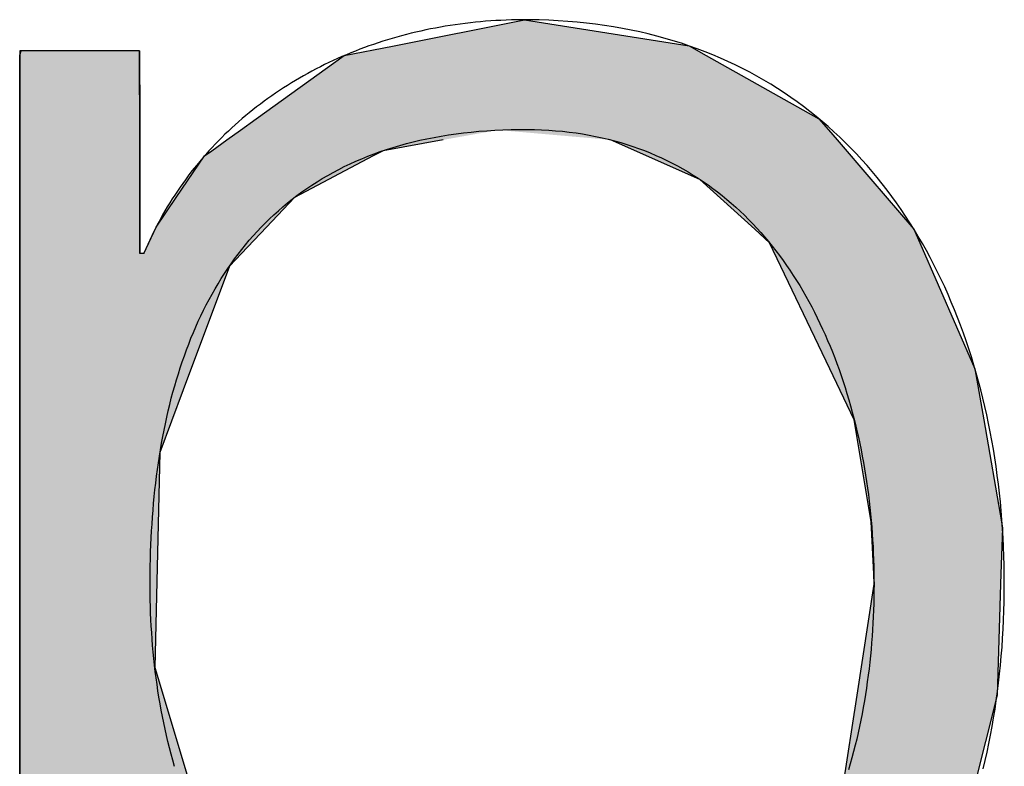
# Model space of a CAD drawing. Extents: x 715 to 7297, y -33 to 6010.
# Tile 39 of 90: x 3467 to 3515, y 200 to 237. Entities that reach past the tile are written whole.
import ezdxf

# ---------------------------------------------------------------- set-up
doc = ezdxf.new("R2010")
doc.units = 0
doc.layers.get('0').update_dxf_attribs({"linetype": 'CONTINUOUS'})
doc.layers.add('LOGO', color=7, linetype='CONTINUOUS')

# ---------------------------------------------------------------- blocks, each defined once
blk = doc.blocks.new('*U30')
at = {"layer": 'LOGO', "color": 30, "linetype": 'CONTINUOUS'}
for p, q in [((32.4314, 7.5887), (33.3658, 7.7745)), ((33.3658, 7.7745), (34.5329, 7.5887)), ((29.7932, 7.525), (29.8027, 7.5547)), ((30.6424, 7.5547), (30.6424, 7.525)), ((32.0913, 7.5211), (32.4314, 7.5887)), ((34.5329, 7.5887), (34.6532, 7.5211)), ((29.7932, 7.1099), (29.7932, 7.525)), ((30.6424, 7.525), (30.6424, 7.1099)), ((31.467, 7.0733), (32.0913, 7.5211)), ((34.6532, 7.5211), (35.4507, 7.0733)), ((29.7932, 7.1007), (29.7932, 7.1099)), ((30.6424, 7.1099), (30.6424, 7.1007)), ((29.7932, 6.344), (29.7932, 7.1007)), ((30.6424, 7.1007), (30.6424, 6.344)), ((31.3563, 6.9939), (31.467, 7.0733)), ((35.4507, 7.0733), (35.519, 6.9939)), ((31.259, 6.9241), (31.3563, 6.9939)), ((35.519, 6.9939), (35.579, 6.9241)), ((31.1526, 6.8478), (31.259, 6.9241)), ((32.7905, 6.9241), (32.3655, 6.8478)), ((34.6087, 6.6444), (33.9765, 6.9241)), ((35.579, 6.9241), (35.8194, 6.6444)), ((31.1009, 6.8107), (31.1526, 6.8478)), ((32.3655, 6.8478), (32.2951, 6.8107)), ((30.9009, 6.5166), (31.1009, 6.8107)), ((32.2951, 6.8107), (31.7377, 6.5166)), ((34.9961, 6.2907), (34.6087, 6.6444)), ((35.8194, 6.6444), (36.1235, 6.2907)), ((30.7586, 6.3073), (30.9009, 6.5166)), ((31.7377, 6.5166), (31.5396, 6.3073)), ((29.7932, 6.2853), (29.7932, 6.344)), ((30.6424, 6.344), (30.6427, 6.2853)), ((29.7932, 6.1198), (29.7932, 6.2853)), ((30.6427, 6.2853), (30.6437, 6.1198)), ((30.6716, 6.1198), (30.7586, 6.3073)), ((31.5396, 6.3073), (31.3623, 6.1198)), ((35.1019, 6.1942), (34.9961, 6.2907)), ((36.1235, 6.2907), (36.1657, 6.1942)), ((35.5276, 5.3035), (35.1019, 6.1942)), ((36.1657, 6.1942), (36.5551, 5.3035)), ((29.7932, 6.0302), (29.7932, 6.1198)), ((31.3623, 6.1198), (31.2775, 6.0302)), ((29.7932, 5.1537), (29.7932, 6.0302)), ((31.2775, 6.0302), (30.9509, 5.1537)), ((35.7007, 4.9414), (35.5276, 5.3035)), ((36.5551, 5.3035), (36.6175, 4.9414)), ((29.7932, 4.7106), (29.7932, 5.1537)), ((30.9509, 5.1537), (30.7858, 4.7106)), ((35.821, 4.2187), (35.7007, 4.9414)), ((36.6175, 4.9414), (36.7421, 4.2187)), ((29.7932, 3.1889), (29.7932, 4.7106)), ((30.7858, 4.7106), (30.749, 3.1889)), ((35.8233, 4.1743), (35.821, 4.2187)), ((36.7421, 4.2187), (36.7497, 4.1743)), ((35.8397, 3.8506), (35.8233, 4.1743)), ((36.7497, 4.1743), (36.7391, 3.8506)), ((35.8402, 3.7771), (35.8397, 3.8506)), ((36.7391, 3.8506), (36.7367, 3.7771)), ((35.7203, 2.9916), (35.8402, 3.7771)), ((36.7367, 3.7771), (36.711, 2.9916)), ((29.7932, 2.3787), (29.7932, 3.1889)), ((30.749, 3.1889), (30.9915, 2.3787)), ((35.6202, 2.3359), (35.7203, 2.9916)), ((36.711, 2.9916), (36.5465, 2.3359)), ((29.7932, 1.8164), (29.7932, 2.3787)), ((30.9915, 2.3787), (31.1598, 1.8164)), ((35.3621, 1.9028), (35.6202, 2.3359)), ((36.5465, 2.3359), (36.4378, 1.9028)), ((34.9208, 1.1621), (35.3621, 1.9028)), ((36.4378, 1.9028), (36.0286, 1.1621)), ((29.7932, 1.4344), (29.7932, 1.8164)), ((31.1598, 1.8164), (31.4378, 1.4344)), ((29.7932, 1.2526), (29.7932, 1.4344)), ((30.716, 1.4344), (30.7156, 1.2526)), ((30.8692, 1.2584), (30.7449, 1.4344)), ((31.4378, 1.4344), (31.566, 1.2584)), ((31.1653, 0.839), (30.8692, 1.2584)), ((31.566, 1.2584), (32.124, 0.839)), ((29.7932, 0.453), (29.7932, 1.2526)), ((30.7156, 1.2526), (30.7156, 0.453)), ((34.6584, 0.9768), (34.9208, 1.1621)), ((36.0286, 1.1621), (35.9262, 0.9768)), ((34.3729, 0.7752), (34.6584, 0.9768)), ((35.9262, 0.9768), (35.7093, 0.7752)), ((31.3353, 0.5981), (31.1653, 0.839)), ((32.124, 0.839), (32.8471, 0.5981)), ((33.6831, 0.5749), (34.3729, 0.7752)), ((35.7093, 0.7752), (35.4936, 0.5749)), ((31.3517, 0.5749), (31.3353, 0.5981)), ((31.4506, 0.4348), (31.3517, 0.5749)), ((32.8471, 0.5981), (33.6831, 0.5749)), ((35.4936, 0.5749), (35.3428, 0.4348)), ((29.7932, -0.3962), (29.7932, 0.453)), ((30.7156, 0.453), (30.7156, -0.3962)), ((31.764, 0.2763), (31.4506, 0.4348)), ((35.3428, 0.4348), (35.1722, 0.2763)), ((32.5362, -0.1141), (31.764, 0.2763)), ((35.1722, 0.2763), (34.2253, -0.1141)), ((32.6736, -0.1362), (32.5362, -0.1141)), ((33.1549, -0.2136), (32.6736, -0.1362)), ((34.1717, -0.1362), (33.5874, -0.2136)), ((34.2253, -0.1141), (34.1717, -0.1362)), ((33.5778, -0.2148), (33.1549, -0.2136)), ((33.5874, -0.2136), (33.5778, -0.2148)), ((29.7932, -0.6814), (29.7932, -0.3962)), ((30.7156, -0.3962), (30.7156, -0.6814)), ((29.7932, -1.5278), (29.7932, -0.6814)), ((30.7156, -0.6814), (30.7156, -1.5278)), ((29.7932, -1.8157), (29.7932, -1.5278)), ((30.7156, -1.5278), (30.7156, -1.8157)), ((29.7932, -2.3524), (29.7932, -1.8157)), ((30.7156, -1.8157), (30.7156, -2.3524)), ((29.7932, -2.6153), (29.7932, -2.3524)), ((30.7156, -2.3524), (30.7156, -2.6153)), ((29.7932, -2.7675), (29.7932, -2.6153)), ((30.7156, -2.6153), (30.707, -2.7675)), ((29.7932, -2.7972), (29.7932, -2.7675)), ((30.707, -2.7675), (30.7053, -2.7972))]:
    blk.add_line(p, q, dxfattribs=at)
at = {"layer": 'LOGO', "color": 30, "linetype": 'CONTINUOUS', "extrusion": (0, 0, -1)}
for points in [[(-33.3658, 7.7745), (-34.5329, 7.5887), (-32.4314, 7.5887)], [(-29.8027, 7.5547), (-30.6424, 7.525), (-29.7932, 7.525)], [(-29.8027, 7.5547), (-30.6424, 7.5547), (-30.6424, 7.525)], [(-32.4314, 7.5887), (-34.6532, 7.5211), (-32.0913, 7.5211)], [(-32.4314, 7.5887), (-34.5329, 7.5887), (-34.6532, 7.5211)], [(-29.7932, 7.525), (-30.6424, 7.1099), (-29.7932, 7.1099)], [(-29.7932, 7.525), (-30.6424, 7.525), (-30.6424, 7.1099)], [(-32.0913, 7.5211), (-35.4507, 7.0733), (-31.467, 7.0733)], [(-32.0913, 7.5211), (-34.6532, 7.5211), (-35.4507, 7.0733)], [(-29.7932, 7.1099), (-30.6424, 7.1007), (-29.7932, 7.1007)], [(-29.7932, 7.1099), (-30.6424, 7.1099), (-30.6424, 7.1007)], [(-29.7932, 7.1007), (-30.6424, 6.344), (-29.7932, 6.344)], [(-29.7932, 7.1007), (-30.6424, 7.1007), (-30.6424, 6.344)], [(-31.467, 7.0733), (-35.519, 6.9939), (-31.3563, 6.9939)], [(-31.467, 7.0733), (-35.4507, 7.0733), (-35.519, 6.9939)], [(-31.3563, 6.9939), (-32.7905, 6.9241), (-31.259, 6.9241)], [(-31.3563, 6.9939), (-33.1791, 6.9939), (-32.7905, 6.9241)], [(-33.1791, 6.9939), (-35.579, 6.9241), (-33.9765, 6.9241)], [(-33.1791, 6.9939), (-35.519, 6.9939), (-35.579, 6.9241)], [(-31.259, 6.9241), (-32.3655, 6.8478), (-31.1526, 6.8478)], [(-31.259, 6.9241), (-32.7905, 6.9241), (-32.3655, 6.8478)], [(-33.9765, 6.9241), (-35.8194, 6.6444), (-34.6087, 6.6444)], [(-33.9765, 6.9241), (-35.579, 6.9241), (-35.8194, 6.6444)], [(-31.1526, 6.8478), (-32.2951, 6.8107), (-31.1009, 6.8107)], [(-31.1526, 6.8478), (-32.3655, 6.8478), (-32.2951, 6.8107)], [(-31.1009, 6.8107), (-31.7377, 6.5166), (-30.9009, 6.5166)], [(-31.1009, 6.8107), (-32.2951, 6.8107), (-31.7377, 6.5166)], [(-34.6087, 6.6444), (-36.1235, 6.2907), (-34.9961, 6.2907)], [(-34.6087, 6.6444), (-35.8194, 6.6444), (-36.1235, 6.2907)], [(-30.9009, 6.5166), (-31.5396, 6.3073), (-30.7586, 6.3073)], [(-30.9009, 6.5166), (-31.7377, 6.5166), (-31.5396, 6.3073)], [(-29.7932, 6.344), (-30.6427, 6.2853), (-29.7932, 6.2853)], [(-29.7932, 6.344), (-30.6424, 6.344), (-30.6427, 6.2853)], [(-29.7932, 6.2853), (-30.6437, 6.1198), (-29.7932, 6.1198)], [(-29.7932, 6.2853), (-30.6427, 6.2853), (-30.6437, 6.1198)], [(-30.7586, 6.3073), (-31.3623, 6.1198), (-30.6716, 6.1198)], [(-30.7586, 6.3073), (-31.5396, 6.3073), (-31.3623, 6.1198)], [(-34.9961, 6.2907), (-36.1657, 6.1942), (-35.1019, 6.1942)], [(-34.9961, 6.2907), (-36.1235, 6.2907), (-36.1657, 6.1942)], [(-35.1019, 6.1942), (-36.5551, 5.3035), (-35.5276, 5.3035)], [(-35.1019, 6.1942), (-36.1657, 6.1942), (-36.5551, 5.3035)], [(-29.7932, 6.1198), (-31.2775, 6.0302), (-29.7932, 6.0302)], [(-29.7932, 6.1198), (-31.3623, 6.1198), (-31.2775, 6.0302)], [(-29.7932, 6.0302), (-30.9509, 5.1537), (-29.7932, 5.1537)], [(-29.7932, 6.0302), (-31.2775, 6.0302), (-30.9509, 5.1537)], [(-35.5276, 5.3035), (-36.6175, 4.9414), (-35.7007, 4.9414)], [(-35.5276, 5.3035), (-36.5551, 5.3035), (-36.6175, 4.9414)], [(-29.7932, 5.1537), (-30.7858, 4.7106), (-29.7932, 4.7106)], [(-29.7932, 5.1537), (-30.9509, 5.1537), (-30.7858, 4.7106)], [(-35.7007, 4.9414), (-36.7421, 4.2187), (-35.821, 4.2187)], [(-35.7007, 4.9414), (-36.6175, 4.9414), (-36.7421, 4.2187)], [(-29.7932, 4.7106), (-30.749, 3.1889), (-29.7932, 3.1889)], [(-29.7932, 4.7106), (-30.7858, 4.7106), (-30.749, 3.1889)], [(-35.821, 4.2187), (-36.7497, 4.1743), (-35.8233, 4.1743)], [(-35.821, 4.2187), (-36.7421, 4.2187), (-36.7497, 4.1743)], [(-35.8233, 4.1743), (-36.7391, 3.8506), (-35.8397, 3.8506)], [(-35.8233, 4.1743), (-36.7497, 4.1743), (-36.7391, 3.8506)], [(-35.8397, 3.8506), (-36.7367, 3.7771), (-35.8402, 3.7771)], [(-35.8397, 3.8506), (-36.7391, 3.8506), (-36.7367, 3.7771)], [(-35.8402, 3.7771), (-36.711, 2.9916), (-35.7203, 2.9916)], [(-35.8402, 3.7771), (-36.7367, 3.7771), (-36.711, 2.9916)], [(-29.7932, 3.1889), (-30.9915, 2.3787), (-29.7932, 2.3787)], [(-29.7932, 3.1889), (-30.749, 3.1889), (-30.9915, 2.3787)], [(-35.7203, 2.9916), (-36.5465, 2.3359), (-35.6202, 2.3359)], [(-35.7203, 2.9916), (-36.711, 2.9916), (-36.5465, 2.3359)], [(-29.7932, 2.3787), (-31.1598, 1.8164), (-29.7932, 1.8164)], [(-29.7932, 2.3787), (-30.9915, 2.3787), (-31.1598, 1.8164)], [(-35.6202, 2.3359), (-36.4378, 1.9028), (-35.3621, 1.9028)], [(-35.6202, 2.3359), (-36.5465, 2.3359), (-36.4378, 1.9028)], [(-35.3621, 1.9028), (-36.0286, 1.1621), (-34.9208, 1.1621)], [(-35.3621, 1.9028), (-36.4378, 1.9028), (-36.0286, 1.1621)], [(-29.7932, 1.8164), (-31.4378, 1.4344), (-29.7932, 1.4344)], [(-29.7932, 1.8164), (-31.1598, 1.8164), (-31.4378, 1.4344)], [(-29.7932, 1.4344), (-30.7156, 1.2526), (-29.7932, 1.2526)], [(-29.7932, 1.4344), (-30.716, 1.4344), (-30.7156, 1.2526)], [(-30.7449, 1.4344), (-31.566, 1.2584), (-30.8692, 1.2584)], [(-30.7449, 1.4344), (-31.4378, 1.4344), (-31.566, 1.2584)], [(-30.8692, 1.2584), (-32.124, 0.839), (-31.1653, 0.839)], [(-30.8692, 1.2584), (-31.566, 1.2584), (-32.124, 0.839)], [(-29.7932, 1.2526), (-30.7156, 0.453), (-29.7932, 0.453)], [(-29.7932, 1.2526), (-30.7156, 1.2526), (-30.7156, 0.453)], [(-34.9208, 1.1621), (-35.9262, 0.9768), (-34.6584, 0.9768)], [(-34.9208, 1.1621), (-36.0286, 1.1621), (-35.9262, 0.9768)], [(-34.6584, 0.9768), (-35.7093, 0.7752), (-34.3729, 0.7752)], [(-34.6584, 0.9768), (-35.9262, 0.9768), (-35.7093, 0.7752)], [(-31.1653, 0.839), (-32.8471, 0.5981), (-31.3353, 0.5981)], [(-31.1653, 0.839), (-32.124, 0.839), (-32.8471, 0.5981)], [(-34.3729, 0.7752), (-35.4936, 0.5749), (-33.6831, 0.5749)], [(-34.3729, 0.7752), (-35.7093, 0.7752), (-35.4936, 0.5749)], [(-31.3353, 0.5981), (-33.6831, 0.5749), (-31.3517, 0.5749)], [(-31.3353, 0.5981), (-32.8471, 0.5981), (-33.6831, 0.5749)], [(-31.3517, 0.5749), (-35.3428, 0.4348), (-31.4506, 0.4348)], [(-31.3517, 0.5749), (-35.4936, 0.5749), (-35.3428, 0.4348)], [(-29.7932, 0.453), (-30.7156, -0.3962), (-29.7932, -0.3962)], [(-29.7932, 0.453), (-30.7156, 0.453), (-30.7156, -0.3962)], [(-31.4506, 0.4348), (-35.1722, 0.2763), (-31.764, 0.2763)], [(-31.4506, 0.4348), (-35.3428, 0.4348), (-35.1722, 0.2763)], [(-31.764, 0.2763), (-34.2253, -0.1141), (-32.5362, -0.1141)], [(-31.764, 0.2763), (-35.1722, 0.2763), (-34.2253, -0.1141)], [(-32.5362, -0.1141), (-34.1717, -0.1362), (-32.6736, -0.1362)], [(-32.5362, -0.1141), (-34.2253, -0.1141), (-34.1717, -0.1362)], [(-32.6736, -0.1362), (-33.5874, -0.2136), (-33.1549, -0.2136)], [(-32.6736, -0.1362), (-34.1717, -0.1362), (-33.5874, -0.2136)], [(-33.1549, -0.2136), (-33.5874, -0.2136), (-33.5778, -0.2148)], [(-29.7932, -0.3962), (-30.7156, -0.6814), (-29.7932, -0.6814)], [(-29.7932, -0.3962), (-30.7156, -0.3962), (-30.7156, -0.6814)], [(-29.7932, -0.6814), (-30.7156, -1.5278), (-29.7932, -1.5278)], [(-29.7932, -0.6814), (-30.7156, -0.6814), (-30.7156, -1.5278)], [(-29.7932, -1.5278), (-30.7156, -1.8157), (-29.7932, -1.8157)], [(-29.7932, -1.5278), (-30.7156, -1.5278), (-30.7156, -1.8157)], [(-29.7932, -1.8157), (-30.7156, -2.3524), (-29.7932, -2.3524)], [(-29.7932, -1.8157), (-30.7156, -1.8157), (-30.7156, -2.3524)], [(-29.7932, -2.3524), (-30.7156, -2.6153), (-29.7932, -2.6153)], [(-29.7932, -2.3524), (-30.7156, -2.3524), (-30.7156, -2.6153)], [(-29.7932, -2.6153), (-30.707, -2.7675), (-29.7932, -2.7675)], [(-29.7932, -2.6153), (-30.7156, -2.6153), (-30.707, -2.7675)], [(-29.7932, -2.7675), (-30.7053, -2.7972), (-29.7932, -2.7972)], [(-29.7932, -2.7675), (-30.707, -2.7675), (-30.7053, -2.7972)]]:
    blk.add_solid(points, dxfattribs=at)
blk = doc.blocks.new('KLAUS')
at = {"layer": 'LOGO'}
for points in [[(36.6133, 2.4691, 0), (36.6273, 2.5286, 0), (36.6406, 2.5884, 0), (36.6532, 2.6486, 0), (36.6651, 2.7092, 0), (36.6763, 2.7701, 0), (36.6869, 2.8313, 0), (36.6967, 2.8929, 0), (36.7058, 2.9547, 0), (36.7143, 3.0169, 0), (36.7221, 3.0793, 0), (36.7292, 3.1421, 0), (36.7356, 3.2051, 0), (36.7413, 3.2683, 0), (36.7464, 3.3318, 0), (36.7507, 3.3956, 0), (36.7544, 3.4595, 0), (36.7574, 3.5237, 0), (36.7597, 3.5882, 0), (36.7614, 3.6528, 0), (36.7623, 3.7176, 0), (36.7626, 3.7825, 0), (36.7622, 3.8475, 0), (36.7612, 3.9122, 0), (36.7594, 3.9768, 0), (36.757, 4.0412, 0), (36.7539, 4.1054, 0), (36.7501, 4.1693, 0), (36.7456, 4.233, 0), (36.7404, 4.2965, 0), (36.7346, 4.3597, 0), (36.7281, 4.4226, 0), (36.7208, 4.4853, 0), (36.713, 4.5477, 0), (36.7044, 4.6098, 0), (36.6951, 4.6716, 0), (36.6851, 4.7331, 0), (36.6745, 4.7943, 0), (36.6632, 4.8551, 0), (36.6512, 4.9156, 0), (36.6384, 4.9758, 0), (36.625, 5.0356, 0), (36.611, 5.095, 0), (36.5962, 5.154, 0), (36.5807, 5.2127, 0), (36.5645, 5.2709, 0), (36.5477, 5.3288, 0), (36.5301, 5.3862, 0), (36.5119, 5.4432, 0), (36.4929, 5.4997, 0), (36.4733, 5.5558, 0), (36.4529, 5.6115, 0), (36.4319, 5.6666, 0), (36.4102, 5.7213, 0), (36.3877, 5.7755, 0), (36.3646, 5.8292, 0), (36.3408, 5.8824, 0), (36.3163, 5.9351, 0), (36.291, 5.9873, 0), (36.2651, 6.0389, 0), (36.2385, 6.0899, 0), (36.2111, 6.1404, 0), (36.1831, 6.1903, 0), (36.1543, 6.2397, 0), (36.1249, 6.2885, 0), (36.0947, 6.3366, 0), (36.0639, 6.3842, 0), (36.0323, 6.4311, 0), (36, 6.4774, 0), (35.967, 6.5231, 0), (35.9333, 6.5681, 0), (35.8989, 6.6125, 0), (35.8638, 6.6562, 0), (35.828, 6.6992, 0), (35.7915, 6.7415, 0), (35.7542, 6.7832, 0), (35.7162, 6.8241, 0), (35.6776, 6.8643, 0), (35.6382, 6.9038, 0), (35.5981, 6.9425, 0), (35.5573, 6.9805, 0), (35.5157, 7.0178, 0), (35.4735, 7.0542, 0), (35.4305, 7.0899, 0), (35.3868, 7.1249, 0), (35.3424, 7.159, 0), (35.2973, 7.1923, 0), (35.2515, 7.2248, 0), (35.2049, 7.2565, 0), (35.1576, 7.2873, 0), (35.1096, 7.3173, 0), (35.0609, 7.3464, 0), (35.0114, 7.3747, 0), (34.9613, 7.4021, 0), (34.9104, 7.4286, 0), (34.8587, 7.4542, 0), (34.8064, 7.4789, 0), (34.7533, 7.5027, 0), (34.6995, 7.5255, 0), (34.645, 7.5474, 0), (34.5897, 7.5684, 0), (34.5337, 7.5884, 0), (34.477, 7.6075, 0), (34.4196, 7.6256, 0), (34.3614, 7.6427, 0), (34.3025, 7.6588, 0), (34.2429, 7.6739, 0), (34.1825, 7.688, 0), (34.1214, 7.7011, 0), (34.0595, 7.7131, 0), (33.997, 7.7241, 0), (33.9337, 7.734, 0), (33.8696, 7.7429, 0), (33.8048, 7.7507, 0), (33.7393, 7.7574, 0), (33.6731, 7.763, 0), (33.6061, 7.7675, 0), (33.5383, 7.7709, 0), (33.4699, 7.7732, 0), (33.4007, 7.7743, 0), (33.3473, 7.7744, 0), (33.3104, 7.774, 0), (33.2736, 7.7732, 0), (33.237, 7.7721, 0), (33.2004, 7.7705, 0), (33.164, 7.7686, 0), (33.1276, 7.7663, 0), (33.0914, 7.7636, 0), (33.0553, 7.7606, 0), (33.0193, 7.7571, 0), (32.9835, 7.7533, 0), (32.9478, 7.7491, 0), (32.9122, 7.7446, 0), (32.8768, 7.7396, 0), (32.8415, 7.7343, 0), (32.8063, 7.7287, 0), (32.7713, 7.7226, 0), (32.7364, 7.7162, 0), (32.7017, 7.7095, 0), (32.6672, 7.7024, 0), (32.6328, 7.6949, 0), (32.5985, 7.687, 0), (32.5644, 7.6788, 0), (32.5305, 7.6703, 0), (32.4968, 7.6614, 0), (32.4632, 7.6521, 0), (32.4298, 7.6425, 0), (32.3965, 7.6325, 0), (32.3635, 7.6222, 0), (32.3306, 7.6116, 0), (32.298, 7.6006, 0), (32.2655, 7.5892, 0), (32.2332, 7.5775, 0), (32.2011, 7.5655, 0), (32.1692, 7.5531, 0), (32.1375, 7.5404, 0), (32.106, 7.5274, 0), (32.0747, 7.514, 0), (32.0436, 7.5003, 0), (32.0127, 7.4862, 0), (31.982, 7.4719, 0), (31.9516, 7.4572, 0), (31.9214, 7.4421, 0), (31.8914, 7.4268, 0), (31.8616, 7.4111, 0), (31.8321, 7.3951, 0), (31.8028, 7.3787, 0), (31.7737, 7.3621, 0), (31.7449, 7.3451, 0), (31.7163, 7.3278, 0), (31.688, 7.3102, 0), (31.6599, 7.2923, 0), (31.632, 7.2741, 0), (31.6044, 7.2555, 0), (31.5771, 7.2367, 0), (31.55, 7.2175, 0), (31.5232, 7.1981, 0), (31.4967, 7.1783, 0), (31.4704, 7.1582, 0), (31.4444, 7.1378, 0), (31.4186, 7.1171, 0), (31.3932, 7.0961, 0), (31.368, 7.0749, 0), (31.3431, 7.0533, 0), (31.3185, 7.0314, 0), (31.2942, 7.0092, 0), (31.2702, 6.9868, 0), (31.2464, 6.964, 0), (31.223, 6.941, 0), (31.1999, 6.9177, 0), (31.177, 6.8941, 0), (31.1545, 6.8701, 0), (31.1323, 6.846, 0), (31.1104, 6.8215, 0), (31.0888, 6.7968, 0), (31.0675, 6.7717, 0), (31.0466, 6.7464, 0), (31.0259, 6.7208, 0), (31.0056, 6.695, 0), (30.9857, 6.6688, 0), (30.966, 6.6425, 0), (30.9467, 6.6158, 0), (30.9278, 6.5888, 0), (30.9091, 6.5616, 0), (30.8909, 6.5342, 0), (30.8729, 6.5064, 0), (30.8553, 6.4784, 0), (30.8381, 6.4501, 0), (30.8213, 6.4216, 0), (30.8047, 6.3928, 0), (30.7886, 6.3638, 0), (30.7728, 6.3345, 0), (30.7574, 6.3049, 0), (30.7423, 6.2751, 0), (30.7277, 6.2451, 0), (30.7134, 6.2148, 0), (30.6995, 6.1842, 0), (30.6859, 6.1534, 0), (30.6728, 6.1224, 0), (30.6717, 6.1198, 0), (30.6717, 6.1198, 0), (30.6716, 6.1198, 0), (30.6716, 6.1198, 0), (30.6715, 6.1198, 0), (30.6714, 6.1198, 0), (30.6713, 6.1198, 0), (30.6712, 6.1198, 0), (30.671, 6.1198, 0), (30.6709, 6.1198, 0), (30.6707, 6.1198, 0), (30.6705, 6.1198, 0), (30.6703, 6.1198, 0), (30.6701, 6.1198, 0), (30.6699, 6.1198, 0), (30.6697, 6.1198, 0), (30.6694, 6.1198, 0), (30.6692, 6.1198, 0), (30.6689, 6.1198, 0), (30.6686, 6.1198, 0), (30.6683, 6.1198, 0), (30.668, 6.1198, 0), (30.6677, 6.1198, 0), (30.6674, 6.1198, 0), (30.667, 6.1198, 0), (30.6667, 6.1198, 0), (30.6663, 6.1198, 0), (30.666, 6.1198, 0), (30.6656, 6.1198, 0), (30.6652, 6.1198, 0), (30.6649, 6.1198, 0), (30.6645, 6.1198, 0), (30.6641, 6.1198, 0), (30.6637, 6.1198, 0), (30.6633, 6.1198, 0), (30.6629, 6.1198, 0), (30.6625, 6.1198, 0), (30.662, 6.1198, 0), (30.6616, 6.1198, 0), (30.6612, 6.1198, 0), (30.6608, 6.1198, 0), (30.6603, 6.1198, 0), (30.6599, 6.1198, 0), (30.6594, 6.1198, 0), (30.659, 6.1198, 0), (30.6586, 6.1198, 0), (30.6581, 6.1198, 0), (30.6577, 6.1198, 0), (30.6572, 6.1198, 0), (30.6568, 6.1198, 0), (30.6563, 6.1198, 0), (30.6559, 6.1198, 0), (30.6554, 6.1198, 0), (30.655, 6.1198, 0), (30.6546, 6.1198, 0), (30.6541, 6.1198, 0), (30.6537, 6.1198, 0), (30.6533, 6.1198, 0), (30.6528, 6.1198, 0), (30.6524, 6.1198, 0), (30.652, 6.1198, 0), (30.6516, 6.1198, 0), (30.6511, 6.1198, 0), (30.6507, 6.1198, 0), (30.6503, 6.1198, 0), (30.6499, 6.1198, 0), (30.6495, 6.1198, 0), (30.6492, 6.1198, 0), (30.6488, 6.1198, 0), (30.6484, 6.1198, 0), (30.648, 6.1198, 0), (30.6477, 6.1198, 0), (30.6473, 6.1198, 0), (30.647, 6.1198, 0), (30.6467, 6.1198, 0), (30.6464, 6.1198, 0), (30.646, 6.1198, 0), (30.6457, 6.1198, 0), (30.6455, 6.1198, 0), (30.6452, 6.1198, 0), (30.6449, 6.1198, 0), (30.6446, 6.1198, 0), (30.6444, 6.1198, 0), (30.6442, 6.1198, 0), (30.644, 6.1198, 0), (30.6437, 6.1198, 0), (30.6436, 6.1198, 0), (30.6434, 6.1198, 0), (30.6432, 6.1198, 0), (30.6431, 6.1198, 0), (30.6429, 6.1198, 0), (30.6428, 6.1198, 0), (30.6427, 6.1198, 0), (30.6426, 6.1198, 0), (30.6425, 6.1198, 0), (30.6425, 6.1198, 0), (30.6424, 6.1198, 0), (30.6424, 6.1198, 0), (30.6424, 6.1198, 0), (30.6424, 6.1206, 0), (30.6424, 6.1222, 0), (30.6424, 6.1246, 0), (30.6424, 6.1278, 0), (30.6424, 6.1319, 0), (30.6424, 6.1368, 0), (30.6424, 6.1424, 0), (30.6424, 6.1488, 0), (30.6424, 6.1559, 0), (30.6424, 6.1638, 0), (30.6424, 6.1723, 0), (30.6424, 6.1815, 0), (30.6424, 6.1914, 0), (30.6424, 6.202, 0), (30.6424, 6.2131, 0), (30.6424, 6.2249, 0), (30.6424, 6.2373, 0), (30.6424, 6.2502, 0), (30.6424, 6.2637, 0), (30.6424, 6.2777, 0), (30.6424, 6.2923, 0), (30.6424, 6.3073, 0), (30.6424, 6.3229, 0), (30.6424, 6.3389, 0), (30.6424, 6.3553, 0), (30.6424, 6.3722, 0), (30.6424, 6.3895, 0), (30.6424, 6.4072, 0), (30.6424, 6.4253, 0), (30.6424, 6.4437, 0), (30.6424, 6.4625, 0), (30.6424, 6.4816, 0), (30.6424, 6.501, 0), (30.6424, 6.5207, 0), (30.6424, 6.5406, 0), (30.6424, 6.5608, 0), (30.6424, 6.5813, 0), (30.6424, 6.6019, 0), (30.6424, 6.6228, 0), (30.6424, 6.6438, 0), (30.6424, 6.665, 0), (30.6424, 6.6863, 0), (30.6424, 6.7078, 0), (30.6424, 6.7293, 0), (30.6424, 6.751, 0), (30.6424, 6.7727, 0), (30.6424, 6.7945, 0), (30.6424, 6.8163, 0), (30.6424, 6.8381, 0), (30.6424, 6.86, 0), (30.6424, 6.8818, 0), (30.6424, 6.9035, 0), (30.6424, 6.9253, 0), (30.6424, 6.9469, 0), (30.6424, 6.9685, 0), (30.6424, 6.9899, 0), (30.6424, 7.0112, 0), (30.6424, 7.0324, 0), (30.6424, 7.0534, 0), (30.6424, 7.0743, 0), (30.6424, 7.0949, 0), (30.6424, 7.1153, 0), (30.6424, 7.1355, 0), (30.6424, 7.1554, 0), (30.6424, 7.1751, 0), (30.6424, 7.1945, 0), (30.6424, 7.2135, 0), (30.6424, 7.2323, 0), (30.6424, 7.2507, 0), (30.6424, 7.2687, 0), (30.6424, 7.2864, 0), (30.6424, 7.3036, 0), (30.6424, 7.3205, 0), (30.6424, 7.3369, 0), (30.6424, 7.3529, 0), (30.6424, 7.3684, 0), (30.6424, 7.3834, 0), (30.6424, 7.3979, 0), (30.6424, 7.4119, 0), (30.6424, 7.4253, 0), (30.6424, 7.4382, 0), (30.6424, 7.4505, 0), (30.6424, 7.4623, 0), (30.6424, 7.4734, 0), (30.6424, 7.4839, 0), (30.6424, 7.4937, 0), (30.6424, 7.5029, 0), (30.6424, 7.5114, 0), (30.6424, 7.5191, 0), (30.6424, 7.5262, 0), (30.6424, 7.5325, 0), (30.6424, 7.5381, 0), (30.6424, 7.5429, 0), (30.6424, 7.5469, 0), (30.6424, 7.5501, 0), (30.6424, 7.5525, 0), (30.6424, 7.554, 0), (30.6424, 7.5546, 0), (30.6423, 7.5547, 0), (30.6416, 7.5547, 0), (30.6405, 7.5547, 0), (30.6388, 7.5547, 0), (30.6367, 7.5547, 0), (30.6341, 7.5547, 0), (30.631, 7.5547, 0), (30.6275, 7.5547, 0), (30.6235, 7.5547, 0), (30.6191, 7.5547, 0), (30.6143, 7.5547, 0), (30.6091, 7.5547, 0), (30.6035, 7.5547, 0), (30.5975, 7.5547, 0), (30.5911, 7.5547, 0), (30.5843, 7.5547, 0), (30.5772, 7.5547, 0), (30.5697, 7.5547, 0), (30.5619, 7.5547, 0), (30.5538, 7.5547, 0), (30.5454, 7.5547, 0), (30.5367, 7.5547, 0), (30.5276, 7.5547, 0), (30.5183, 7.5547, 0), (30.5087, 7.5547, 0), (30.4989, 7.5547, 0), (30.4888, 7.5547, 0), (30.4784, 7.5547, 0), (30.4679, 7.5547, 0), (30.4571, 7.5547, 0), (30.4461, 7.5547, 0), (30.4349, 7.5547, 0), (30.4235, 7.5547, 0), (30.412, 7.5547, 0), (30.4003, 7.5547, 0), (30.3884, 7.5547, 0), (30.3764, 7.5547, 0), (30.3642, 7.5547, 0), (30.3519, 7.5547, 0), (30.3396, 7.5547, 0), (30.3271, 7.5547, 0), (30.3145, 7.5547, 0), (30.3018, 7.5547, 0), (30.2891, 7.5547, 0), (30.2763, 7.5547, 0), (30.2635, 7.5547, 0), (30.2506, 7.5547, 0), (30.2377, 7.5547, 0), (30.2248, 7.5547, 0), (30.2119, 7.5547, 0), (30.199, 7.5547, 0), (30.1861, 7.5547, 0), (30.1732, 7.5547, 0), (30.1604, 7.5547, 0), (30.1476, 7.5547, 0), (30.1348, 7.5547, 0), (30.1222, 7.5547, 0), (30.1096, 7.5547, 0), (30.0971, 7.5547, 0), (30.0847, 7.5547, 0), (30.0724, 7.5547, 0), (30.0603, 7.5547, 0), (30.0482, 7.5547, 0), (30.0363, 7.5547, 0), (30.0246, 7.5547, 0), (30.0131, 7.5547, 0), (30.0017, 7.5547, 0), (29.9905, 7.5547, 0), (29.9794, 7.5547, 0), (29.9686, 7.5547, 0), (29.9581, 7.5547, 0), (29.9477, 7.5547, 0), (29.9376, 7.5547, 0), (29.9277, 7.5547, 0), (29.9181, 7.5547, 0), (29.9088, 7.5547, 0), (29.8997, 7.5547, 0), (29.8909, 7.5547, 0), (29.8825, 7.5547, 0), (29.8743, 7.5547, 0), (29.8665, 7.5547, 0), (29.859, 7.5547, 0), (29.8519, 7.5547, 0), (29.8451, 7.5547, 0), (29.8387, 7.5547, 0), (29.8326, 7.5547, 0), (29.827, 7.5547, 0), (29.8217, 7.5547, 0), (29.8169, 7.5547, 0), (29.8124, 7.5547, 0), (29.8084, 7.5547, 0), (29.8049, 7.5547, 0), (29.8018, 7.5547, 0), (29.7991, 7.5547, 0), (29.797, 7.5547, 0), (29.7953, 7.5547, 0), (29.7941, 7.5547, 0), (29.7934, 7.5547, 0), (29.7932, 7.5546, 0), (29.7932, 7.5503, 0), (29.7932, 7.5399, 0), (29.7932, 7.5233, 0), (29.7932, 7.5007, 0), (29.7932, 7.4723, 0), (29.7932, 7.4382, 0), (29.7932, 7.3985, 0), (29.7932, 7.3533, 0), (29.7932, 7.3028, 0), (29.7932, 7.2471, 0), (29.7932, 7.1863, 0), (29.7932, 7.1206, 0), (29.7932, 7.05, 0), (29.7932, 6.9748, 0), (29.7932, 6.895, 0), (29.7932, 6.8108, 0), (29.7932, 6.7223, 0), (29.7932, 6.6296, 0), (29.7932, 6.5329, 0), (29.7932, 6.4323, 0), (29.7932, 6.3279, 0), (29.7932, 6.2199, 0), (29.7932, 6.1084, 0), (29.7932, 5.9934, 0), (29.7932, 5.8752, 0), (29.7932, 5.7539, 0), (29.7932, 5.6296, 0), (29.7932, 5.5024, 0), (29.7932, 5.3725, 0), (29.7932, 5.2399, 0), (29.7932, 5.1049, 0), (29.7932, 4.9676, 0), (29.7932, 4.828, 0), (29.7932, 4.6863, 0), (29.7932, 4.5427, 0), (29.7932, 4.3972, 0), (29.7932, 4.25, 0), (29.7932, 4.1013, 0), (29.7932, 3.9511, 0), (29.7932, 3.7996, 0), (29.7932, 3.6469, 0), (29.7932, 3.4932, 0), (29.7932, 3.3385, 0), (29.7932, 3.1831, 0), (29.7932, 3.0269, 0), (29.7932, 2.8703, 0), (29.7932, 2.7132, 0), (29.7932, 2.5559, 0), (29.7932, 2.3984, 0)], [(35.8402, 3.7771, 0), (35.84, 3.7311, 0), (35.8394, 3.6851, 0), (35.8383, 3.639, 0), (35.8369, 3.5929, 0), (35.835, 3.5468, 0), (35.8327, 3.5006, 0), (35.83, 3.4545, 0), (35.8269, 3.4085, 0), (35.8233, 3.3624, 0), (35.8193, 3.3164, 0), (35.8149, 3.2704, 0), (35.81, 3.2245, 0), (35.8047, 3.1786, 0), (35.799, 3.1329, 0), (35.7928, 3.0872, 0), (35.7862, 3.0416, 0), (35.7792, 2.9961, 0), (35.7717, 2.9507, 0), (35.7637, 2.9055, 0), (35.7554, 2.8604, 0), (35.7465, 2.8154, 0), (35.7373, 2.7706, 0), (35.7275, 2.726, 0), (35.7173, 2.6815, 0), (35.7067, 2.6372, 0), (35.6956, 2.5931, 0), (35.684, 2.5492, 0), (35.672, 2.5056, 0), (35.6595, 2.4621, 0)], [(30.8876, 2.4882, 0), (30.8753, 2.5318, 0), (30.8635, 2.5755, 0), (30.8521, 2.6196, 0), (30.8413, 2.6638, 0), (30.8309, 2.7082, 0), (30.821, 2.7527, 0), (30.8115, 2.7975, 0), (30.8025, 2.8424, 0), (30.794, 2.8874, 0), (30.786, 2.9326, 0), (30.7784, 2.9779, 0), (30.7712, 3.0234, 0), (30.7645, 3.0689, 0), (30.7583, 3.1146, 0), (30.7524, 3.1603, 0), (30.7471, 3.2061, 0), (30.7421, 3.252, 0), (30.7376, 3.298, 0), (30.7335, 3.344, 0), (30.7299, 3.39, 0), (30.7267, 3.4361, 0), (30.7239, 3.4822, 0), (30.7215, 3.5283, 0), (30.7195, 3.5744, 0), (30.7179, 3.6205, 0), (30.7168, 3.6666, 0), (30.716, 3.7127, 0), (30.7157, 3.7587, 0), (30.7157, 3.8073, 0), (30.7161, 3.8574, 0), (30.7168, 3.9074, 0), (30.718, 3.9573, 0), (30.7194, 4.0071, 0), (30.7213, 4.0567, 0), (30.7235, 4.1061, 0), (30.7262, 4.1554, 0), (30.7292, 4.2045, 0), (30.7326, 4.2534, 0), (30.7364, 4.3021, 0), (30.7406, 4.3506, 0), (30.7452, 4.399, 0), (30.7502, 4.4471, 0), (30.7556, 4.495, 0), (30.7615, 4.5427, 0), (30.7677, 4.5901, 0), (30.7745, 4.6373, 0), (30.7816, 4.6843, 0), (30.7892, 4.731, 0), (30.7972, 4.7774, 0), (30.8056, 4.8236, 0), (30.8146, 4.8695, 0), (30.8239, 4.9151, 0), (30.8337, 4.9604, 0), (30.844, 5.0054, 0), (30.8548, 5.0502, 0), (30.866, 5.0946, 0), (30.8778, 5.1387, 0), (30.8899, 5.1824, 0), (30.9026, 5.2258, 0), (30.9158, 5.2689, 0), (30.9295, 5.3116, 0), (30.9436, 5.354, 0), (30.9583, 5.396, 0), (30.9735, 5.4377, 0), (30.9892, 5.4789, 0), (31.0054, 5.5198, 0), (31.0222, 5.5603, 0), (31.0395, 5.6004, 0), (31.0573, 5.64, 0), (31.0756, 5.6793, 0), (31.0945, 5.7181, 0), (31.1139, 5.7565, 0), (31.1339, 5.7945, 0), (31.1544, 5.832, 0), (31.1755, 5.8691, 0), (31.1972, 5.9057, 0), (31.2194, 5.9419, 0), (31.2422, 5.9775, 0), (31.2656, 6.0127, 0), (31.2896, 6.0475, 0), (31.3141, 6.0817, 0), (31.3392, 6.1154, 0), (31.365, 6.1486, 0), (31.3913, 6.1812, 0), (31.4183, 6.2134, 0), (31.4458, 6.245, 0), (31.474, 6.2761, 0), (31.5028, 6.3066, 0), (31.5322, 6.3366, 0), (31.5622, 6.366, 0), (31.5929, 6.3949, 0), (31.6242, 6.4231, 0), (31.6561, 6.4508, 0), (31.6887, 6.4779, 0), (31.7219, 6.5044, 0), (31.7558, 6.5303, 0), (31.7904, 6.5556, 0), (31.8256, 6.5803, 0), (31.8615, 6.6043, 0), (31.898, 6.6277, 0), (31.9353, 6.6505, 0), (31.9732, 6.6726, 0), (32.0118, 6.694, 0), (32.0511, 6.7148, 0), (32.0911, 6.7349, 0), (32.1318, 6.7543, 0), (32.1732, 6.7731, 0), (32.2153, 6.7912, 0), (32.2581, 6.8085, 0), (32.3016, 6.8251, 0), (32.3459, 6.8411, 0), (32.3908, 6.8563, 0), (32.4366, 6.8708, 0), (32.483, 6.8845, 0), (32.5302, 6.8975, 0), (32.5781, 6.9097, 0), (32.6268, 6.9212, 0), (32.6763, 6.932, 0), (32.7265, 6.9419, 0), (32.7774, 6.9511, 0), (32.8292, 6.9594, 0), (32.8817, 6.967, 0), (32.935, 6.9738, 0), (32.989, 6.9798, 0), (33.0439, 6.9849, 0), (33.0995, 6.9892, 0), (33.1559, 6.9927, 0), (33.2132, 6.9954, 0), (33.2712, 6.9972, 0), (33.3301, 6.9981, 0), (33.3863, 6.9982, 0), (33.4374, 6.9973, 0), (33.4878, 6.9956, 0), (33.5377, 6.9928, 0), (33.5869, 6.9892, 0), (33.6356, 6.9847, 0), (33.6837, 6.9792, 0), (33.7312, 6.9729, 0), (33.7781, 6.9657, 0), (33.8244, 6.9577, 0), (33.8702, 6.9487, 0), (33.9154, 6.9389, 0), (33.96, 6.9283, 0), (34.004, 6.9169, 0), (34.0474, 6.9046, 0), (34.0903, 6.8915, 0), (34.1326, 6.8777, 0), (34.1744, 6.863, 0), (34.2155, 6.8476, 0), (34.2562, 6.8314, 0), (34.2962, 6.8144, 0), (34.3357, 6.7967, 0), (34.3746, 6.7782, 0), (34.413, 6.759, 0), (34.4508, 6.7391, 0), (34.4881, 6.7185, 0), (34.5248, 6.6971, 0), (34.561, 6.6751, 0), (34.5966, 6.6524, 0), (34.6317, 6.629, 0), (34.6662, 6.605, 0), (34.7002, 6.5803, 0), (34.7336, 6.555, 0), (34.7665, 6.529, 0), (34.7989, 6.5024, 0), (34.8307, 6.4752, 0), (34.862, 6.4474, 0), (34.8928, 6.419, 0), (34.9231, 6.39, 0), (34.9528, 6.3605, 0), (34.982, 6.3303, 0), (35.0106, 6.2996, 0), (35.0388, 6.2684, 0), (35.0664, 6.2367, 0), (35.0935, 6.2044, 0), (35.1201, 6.1716, 0), (35.1462, 6.1383, 0), (35.1717, 6.1045, 0), (35.1968, 6.0702, 0), (35.2213, 6.0354, 0), (35.2453, 6.0002, 0), (35.2689, 5.9645, 0), (35.2919, 5.9284, 0), (35.3144, 5.8918, 0), (35.3364, 5.8548, 0), (35.3579, 5.8174, 0), (35.379, 5.7796, 0), (35.3995, 5.7413, 0), (35.4195, 5.7027, 0), (35.4391, 5.6637, 0), (35.4581, 5.6244, 0), (35.4767, 5.5846, 0), (35.4948, 5.5446, 0), (35.5124, 5.5042, 0), (35.5295, 5.4634, 0), (35.5461, 5.4224, 0), (35.5623, 5.381, 0), (35.5779, 5.3393, 0), (35.5931, 5.2974, 0), (35.6079, 5.2551, 0), (35.6221, 5.2126, 0), (35.6359, 5.1699, 0), (35.6492, 5.1268, 0), (35.6621, 5.0836, 0), (35.6745, 5.0401, 0), (35.6864, 4.9964, 0), (35.6979, 4.9524, 0), (35.7089, 4.9083, 0), (35.7194, 4.864, 0), (35.7295, 4.8195, 0), (35.7392, 4.7748, 0), (35.7483, 4.73, 0), (35.7571, 4.685, 0), (35.7654, 4.6398, 0), (35.7732, 4.5945, 0), (35.7806, 4.5492, 0), (35.7876, 4.5036, 0), (35.7941, 4.458, 0), (35.8002, 4.4123, 0), (35.8058, 4.3665, 0), (35.811, 4.3206, 0), (35.8158, 4.2747, 0), (35.8201, 4.2287, 0), (35.824, 4.1827, 0), (35.8275, 4.1366, 0), (35.8306, 4.0905, 0), (35.8332, 4.0444, 0), (35.8354, 3.9983, 0), (35.8372, 3.9522, 0), (35.8386, 3.9061, 0), (35.8395, 3.86, 0), (35.8401, 3.8139, 0), (35.8402, 3.7771, 0), (35.8402, 3.7771, 0), (35.8402, 3.7771, 0), (35.8402, 3.7771, 0), (35.8402, 3.7771, 0), (35.8402, 3.7771, 0), (35.8402, 3.7771, 0), (35.8402, 3.7771, 0), (35.8402, 3.7771, 0), (35.8402, 3.7771, 0), (35.8402, 3.7771, 0), (35.8402, 3.7771, 0), (35.8402, 3.7771, 0), (35.8402, 3.7771, 0), (35.8402, 3.7771, 0), (35.8402, 3.7771, 0), (35.8402, 3.7771, 0), (35.8402, 3.7771, 0), (35.8402, 3.7771, 0), (35.8402, 3.7771, 0), (35.8402, 3.7771, 0), (35.8402, 3.7771, 0), (35.8402, 3.7771, 0), (35.8402, 3.7771, 0), (35.8402, 3.7771, 0), (35.8402, 3.7771, 0), (35.8402, 3.7771, 0), (35.8402, 3.7771, 0), (35.8402, 3.7771, 0), (35.8402, 3.7771, 0), (35.8402, 3.7771, 0), (35.8402, 3.7771, 0), (35.8402, 3.7771, 0), (35.8402, 3.7771, 0), (35.8402, 3.7771, 0), (35.8402, 3.7771, 0), (35.8402, 3.7771, 0), (35.8402, 3.7771, 0), (35.8402, 3.7771, 0), (35.8402, 3.7771, 0), (35.8402, 3.7771, 0), (35.8402, 3.7771, 0), (35.8402, 3.7771, 0), (35.8402, 3.7771, 0), (35.8402, 3.7771, 0), (35.8402, 3.7771, 0), (35.8402, 3.7771, 0), (35.8402, 3.7771, 0), (35.8402, 3.7771, 0), (35.8402, 3.7771, 0), (35.8402, 3.7771, 0), (35.8402, 3.7771, 0), (35.8402, 3.7771, 0), (35.8402, 3.7771, 0), (35.8402, 3.7771, 0), (35.8402, 3.7771, 0), (35.8402, 3.7771, 0), (35.8402, 3.7771, 0), (35.8402, 3.7771, 0), (35.8402, 3.7771, 0), (35.8402, 3.7771, 0), (35.8402, 3.7771, 0), (35.8402, 3.7771, 0), (35.8402, 3.7771, 0), (35.8402, 3.7771, 0), (35.8402, 3.7771, 0), (35.8402, 3.7771, 0), (35.8402, 3.7771, 0), (35.8402, 3.7771, 0), (35.8402, 3.7771, 0), (35.8402, 3.7771, 0), (35.8402, 3.7771, 0), (35.8402, 3.7771, 0), (35.8402, 3.7771, 0), (35.8402, 3.7771, 0), (35.8402, 3.7771, 0), (35.8402, 3.7771, 0), (35.8402, 3.7771, 0), (35.8402, 3.7771, 0), (35.8402, 3.7771, 0), (35.8402, 3.7771, 0), (35.8402, 3.7771, 0), (35.8402, 3.7771, 0), (35.8402, 3.7771, 0), (35.8402, 3.7771, 0), (35.8402, 3.7771, 0), (35.8402, 3.7771, 0), (35.8402, 3.7771, 0), (35.8402, 3.7771, 0), (35.8402, 3.7771, 0), (35.8402, 3.7771, 0), (35.8402, 3.7771, 0), (35.8402, 3.7771, 0), (35.8402, 3.7771, 0), (35.8402, 3.7771, 0), (35.8402, 3.7771, 0), (35.8402, 3.7771, 0), (35.8402, 3.7771, 0), (35.8402, 3.7771, 0), (35.8402, 3.7771, 0), (35.8402, 3.7771, 0), (35.8402, 3.7771, 0), (35.8402, 3.7771, 0)]]:
    blk.add_polyline3d(points, dxfattribs=at)
at = {"layer": 'LOGO', "color": 30, "linetype": 'CONTINUOUS'}
blk.add_blockref('*U30', (0, 0), dxfattribs=at)

msp = doc.modelspace()

# ---------------------------------------------------------------- block references
at = {"xscale": 6.929133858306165, "yscale": 6.929133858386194, "zscale": 6.929133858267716, "rotation": 0.011070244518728}
msp.add_blockref('KLAUS', (3260.1545, 182.9765), dxfattribs=at)

doc.saveas('drawing.dxf')
